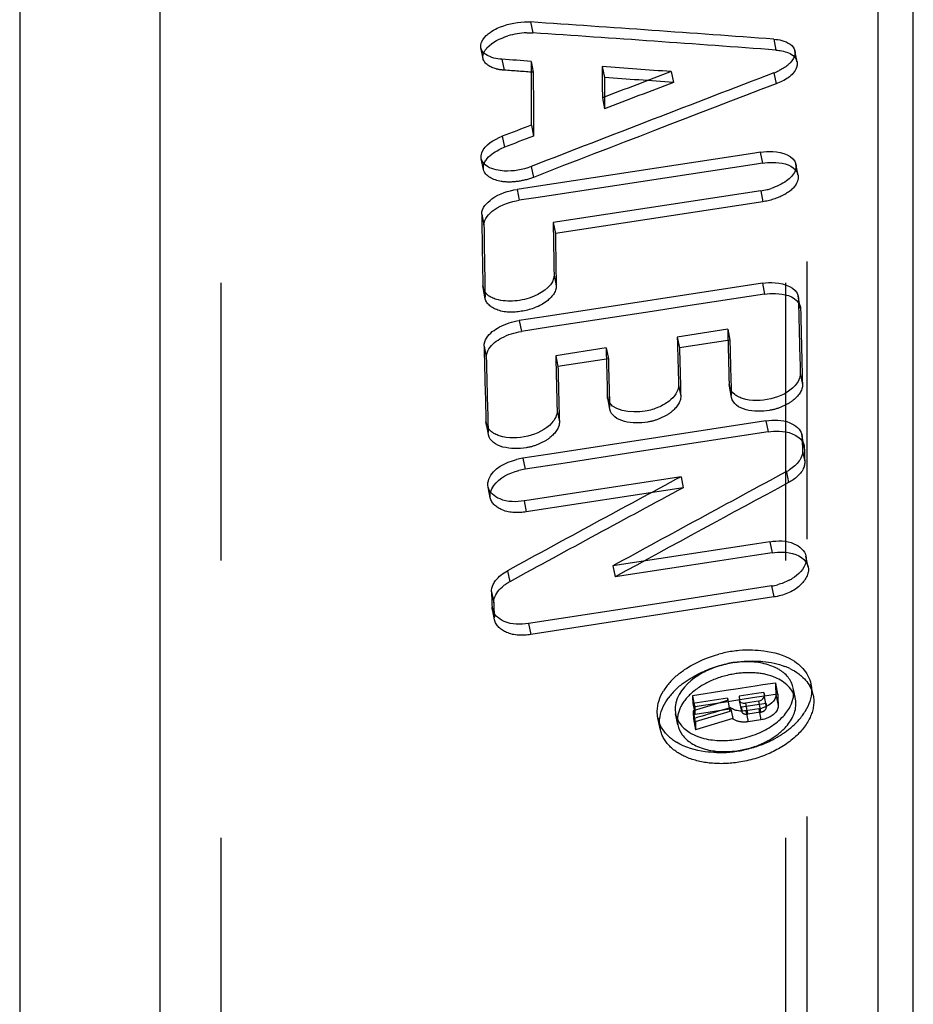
# Model space of a CAD drawing. Header units: millimetres. Extents: x 345 to 655, y 318 to 682.
# Tile 4 of 6: x 350 to 371, y 628 to 651. Entities that reach past the tile are written whole.
import ezdxf

# ---------------------------------------------------------------- set-up
doc = ezdxf.new("R2010")
doc.units = ezdxf.units.MM
doc.header["$LTSCALE"] = 65.185185
doc.linetypes.add('HIDDEN', pattern=[0.2, 0.1, -0.1])
doc.layers.add('KONST.EL_MIT_GEO', color=7, linetype='CONTINUOUS')
doc.layers.add('RUNDUNGEN', color=7, linetype='CONTINUOUS')

msp = doc.modelspace()

# ---------------------------------------------------------------- linework, layer by layer
at = {"layer": 'KONST.EL_MIT_GEO', "color": 7, "linetype": 'Continuous'}
for p, q in [((371, 554.599), (371, 677.5)), ((353.305, 327.561), (353.305, 672.439)), ((350, 668.5), (350, 331.5)), ((362.007, 651.295), (362.059, 651.039)), ((367.72, 650.891), (367.772, 650.635)), ((365.309, 650.128), (365.361, 649.872)), ((363.694, 649.511), (363.746, 649.255)), ((362.024, 648.871), (362.076, 648.615)), ((361.34, 648.608), (361.392, 648.352)), ((367.278, 648.215), (362.093, 647.422)), ((367.402, 648.234), (367.278, 648.215)), ((367.402, 648.234), (367.454, 647.978)), ((367.318, 647.957), (362.44, 647.212)), ((367.454, 647.978), (367.318, 647.957)), ((362.093, 647.422), (361.689, 647.361)), ((361.689, 647.361), (361.741, 647.105)), ((362.132, 647.165), (361.741, 647.105)), ((362.44, 647.212), (362.132, 647.165)), ((367.414, 647.326), (362.537, 646.581)), ((360.858, 646.781), (360.91, 646.525)), ((360.89, 645.046), (360.885, 645.093)), ((360.885, 645.093), (360.902, 645.007)), ((367.453, 645.155), (362.374, 644.377)), ((367.453, 645.155), (367.505, 644.898)), ((367.505, 644.898), (365.599, 644.607)), ((368.294, 644.855), (368.299, 644.808)), ((365.599, 644.607), (364.965, 644.509)), ((362.374, 644.377), (361.74, 644.28)), ((364.965, 644.509), (362.738, 644.169)), ((361.74, 644.28), (361.792, 644.024)), ((362.426, 644.121), (361.792, 644.024)), ((362.738, 644.169), (362.426, 644.121)), ((366.638, 644.073), (365.454, 643.891)), ((360.914, 643.677), (360.966, 643.42)), ((363.782, 643.635), (362.597, 643.454)), ((366.677, 642.73), (366.671, 642.779)), ((366.671, 642.779), (366.69, 642.689)), ((363.816, 642.455), (363.81, 642.504)), ((363.81, 642.504), (363.829, 642.414)), ((360.958, 641.903), (360.977, 641.813)), ((360.964, 641.854), (360.958, 641.903)), ((367.535, 641.921), (364.994, 641.531)), ((367.535, 641.921), (367.588, 641.664)), ((367.588, 641.664), (364.412, 641.176)), ((368.38, 641.6), (368.386, 641.551)), ((364.994, 641.531), (362.456, 641.141)), ((362.456, 641.141), (361.822, 641.044)), ((364.412, 641.176), (362.819, 640.932)), ((361.822, 641.044), (361.875, 640.787)), ((362.819, 640.932), (361.875, 640.787)), ((364.312, 640.42), (363.082, 640.231)), ((365.542, 640.609), (364.312, 640.42)), ((365.542, 640.609), (365.595, 640.352)), ((363.082, 640.231), (361.973, 640.061)), ((361.973, 640.061), (361.853, 640.042)), ((367.629, 639.082), (367.219, 639.019)), ((367.629, 639.082), (367.681, 638.824)), ((367.219, 639.019), (363.94, 638.514)), ((367.681, 638.824), (367.271, 638.761)), ((366.451, 638.635), (365.221, 638.445)), ((367.271, 638.761), (366.451, 638.635)), ((361.464, 638.4), (361.516, 638.142)), ((363.94, 638.514), (363.992, 638.256)), ((365.221, 638.445), (363.992, 638.256)), ((367.668, 638.042), (365.127, 637.65)), ((365.127, 637.65), (361.956, 637.161)), ((361.1, 637.555), (361.119, 637.459)), ((361.106, 637.503), (361.1, 637.555)), ((366.604, 635.584), (365.809, 635.461)), ((366.883, 635.627), (366.604, 635.584)), ((366.981, 635.642), (366.883, 635.627)), ((367.285, 635.689), (366.981, 635.642)), ((367.461, 635.716), (367.285, 635.689)), ((367.759, 635.762), (367.461, 635.716)), ((368.192, 635.577), (368.178, 635.644)), ((365.809, 635.461), (365.845, 635.286)), ((366.631, 635.407), (365.817, 635.281)), ((366.634, 635.351), (365.825, 635.108)), ((366.631, 635.407), (366.634, 635.351)), ((366.631, 635.407), (366.669, 635.178)), ((366.923, 635.366), (366.644, 635.323)), ((367.009, 635.465), (366.91, 635.45)), ((366.91, 635.45), (366.914, 635.359)), ((366.914, 635.359), (366.915, 635.35)), ((366.968, 635.091), (366.915, 635.35)), ((367.312, 635.512), (367.009, 635.465)), ((367.359, 635.338), (367.056, 635.291)), ((367.489, 635.539), (367.312, 635.512)), ((367.359, 635.338), (367.392, 635.177)), ((367.489, 635.539), (367.493, 635.448)), ((367.489, 635.539), (367.501, 635.478)), ((367.493, 635.448), (367.545, 635.189)), ((367.812, 635.503), (367.502, 635.455)), ((365.825, 635.108), (365.861, 634.929)), ((366.703, 635.184), (366.619, 635.159)), ((367.056, 635.291), (367.091, 635.116)), ((367.367, 635.157), (367.064, 635.11)), ((365.435, 634.933), (365.414, 635.036)), ((365.917, 634.948), (365.833, 634.923))]:
    msp.add_line(p, q, dxfattribs=at)
at = {"layer": 'KONST.EL_MIT_GEO', "color": 8, "linetype": 'HIDDEN'}
for p, q in [((368.5, 658.7), (368.5, 341.3)), ((354.723, 658.2), (354.723, 341.8)), ((368, 658.2), (368, 341.8)), ((360.889, 650.433), (360.837, 650.689)), ((368.269, 650.359), (368.217, 650.615)), ((361.332, 650.419), (361.384, 650.163)), ((362.018, 650.37), (362.07, 650.114)), ((363.691, 650.248), (363.743, 649.992)), ((367.723, 650.099), (367.776, 649.843)), ((360.9, 647.827), (360.848, 648.083)), ((362.02, 647.899), (362.072, 647.643)), ((368.291, 647.698), (368.239, 647.954)), ((367.414, 647.326), (367.466, 647.07)), ((367.466, 647.07), (362.589, 646.325)), ((362.537, 646.581), (362.589, 646.325)), ((362.557, 645.349), (362.609, 645.092)), ((360.942, 644.791), (360.902, 645.007)), ((360.942, 644.79), (360.937, 644.836)), ((368.352, 644.551), (368.294, 644.854)), ((368.346, 644.598), (368.352, 644.551)), ((365.454, 643.891), (365.506, 643.635)), ((366.638, 644.073), (366.69, 643.816)), ((366.69, 643.816), (365.506, 643.635)), ((362.597, 643.454), (362.649, 643.197)), ((363.782, 643.635), (363.834, 643.379)), ((363.834, 643.379), (362.649, 643.197)), ((368.343, 643.035), (368.396, 642.779)), ((365.482, 642.761), (365.535, 642.504)), ((366.729, 642.474), (366.69, 642.689)), ((366.729, 642.473), (366.723, 642.522)), ((363.868, 642.199), (363.829, 642.414)), ((362.63, 642.159), (362.683, 641.902)), ((363.868, 642.198), (363.863, 642.247)), ((361.016, 641.598), (360.977, 641.813)), ((361.016, 641.597), (361.01, 641.646)), ((368.439, 641.293), (368.381, 641.599)), ((368.433, 641.343), (368.439, 641.293)), ((368.397, 641.216), (368.449, 640.959)), ((368.017, 640.728), (368.07, 640.471)), ((361.059, 640.11), (361.007, 640.367)), ((365.595, 640.352), (361.906, 639.785)), ((361.853, 640.042), (361.906, 639.785)), ((368.53, 638.485), (368.478, 638.743)), ((361.087, 637.901), (361.139, 637.643)), ((367.668, 638.042), (367.72, 637.784)), ((367.72, 637.784), (362.008, 636.903)), ((361.158, 637.246), (361.119, 637.459)), ((361.159, 637.245), (361.152, 637.297)), ((361.956, 637.161), (362.008, 636.903)), ((367.759, 635.762), (367.812, 635.503)), ((368.231, 635.385), (368.192, 635.577)), ((368.647, 635.477), (368.595, 635.736)), ((366.644, 635.323), (365.862, 635.202)), ((366.91, 635.45), (366.915, 635.35)), ((367.022, 635.381), (366.923, 635.366)), ((367.325, 635.428), (367.022, 635.381)), ((367.502, 635.455), (367.325, 635.428)), ((367.501, 635.478), (367.493, 635.448)), ((367.771, 635.491), (367.824, 635.232)), ((365.817, 635.281), (365.87, 635.022)), ((365.845, 635.286), (365.862, 635.202)), ((366.684, 635.148), (365.87, 635.022)), ((366.687, 635.092), (365.877, 634.849)), ((366.669, 635.178), (366.687, 635.092)), ((366.684, 635.148), (366.687, 635.092)), ((366.703, 635.184), (366.755, 634.925)), ((367.541, 635.28), (366.963, 635.191)), ((366.963, 635.191), (366.967, 635.1)), ((366.967, 635.1), (366.968, 635.091)), ((367.064, 635.11), (367.116, 634.851)), ((367.091, 635.116), (367.108, 635.032)), ((367.367, 635.157), (367.42, 634.898)), ((367.392, 635.177), (367.412, 635.079)), ((367.541, 635.28), (367.545, 635.189)), ((365.05, 634.685), (364.998, 634.944)), ((365.467, 634.777), (365.435, 634.933)), ((365.833, 634.923), (365.885, 634.664)), ((365.861, 634.929), (365.877, 634.849)), ((366.755, 634.925), (365.885, 634.664)), ((367.412, 635.079), (367.108, 635.032)), ((367.42, 634.898), (367.116, 634.851))]:
    msp.add_line(p, q, dxfattribs=at)
at = {"layer": 'KONST.EL_MIT_GEO', "color": 7, "linetype": 'Continuous'}
for centre, radius, start, end in [((361.973, 649.348), 1.694, 92.105, 107.2238), ((367.225, 651.404), 1.397, 290.9041, 296.0274), ((361.88, 647.081), 1.361, 111.012, 117.0058), ((367.175, 648.882), 1.574, 278.7242, 284.2276), ((367.17, 648.907), 1.6, 284.1909, 287.8362), ((362.042, 639.616), 1.445, 98.761, 104.619), ((362.095, 639.359), 1.445, 98.7612, 104.6206), ((367.488, 641.714), 1.119, 298.2598, 302.7481), ((362.044, 637.176), 1.1, 118.6391, 123.2114), ((367.564, 639.173), 1.123, 297.454, 301.4962), ((361.984, 637.266), 0.992, 123.194, 128.0726), ((367.458, 639.396), 1.37, 278.8032, 284.9669), ((367.199, 633.583), 2.957, 98.7961, 105.0582), ((367.187, 633.656), 2.883, 95.5933, 98.7832), ((367.175, 633.796), 2.742, 89.0668, 95.6451), ((367.09, 634.089), 2.173, 93.366, 98.7863), ((367.058, 634.128), 2.128, 109.3315, 114.9198), ((367.104, 634.002), 2.262, 98.8203, 109.3934), ((367.273, 635.115), 1.121, 62.6265, 66.7019), ((367.331, 635.226), 0.996, 57.6554, 62.6423), ((367.389, 635.318), 0.887, 52.4335, 57.6421), ((367.438, 635.382), 0.807, 47.4317, 52.4249), ((367.44, 634.718), 1.533, 64.4965, 69.3365), ((367.701, 635.467), 0.949, 42.1483, 47.3723), ((366.517, 634.672), 1.659, 133.641, 138.2239), ((366.648, 634.535), 1.849, 129.3749, 133.6478), ((366.237, 634.902), 1.297, 143.1967, 148.6002), ((366.374, 634.8), 1.468, 138.2164, 143.1933), ((366.571, 634.412), 1.661, 133.6213, 138.2041), ((366.701, 634.276), 1.85, 129.3548, 133.6281), ((367.625, 635.533), 0.564, 11.5277, 23.1591), ((366.428, 634.54), 1.469, 138.1966, 143.1728), ((367.266, 635.807), 0.657, 278.8411, 285.2229), ((367.361, 635.594), 0.839, 332.5978, 337.6827), ((367.328, 635.784), 1.325, 323.5912, 328.912), ((365.724, 635.092), 0.741, 191.5215, 198.1772), ((365.972, 635.149), 0.57, 191.54, 203.1486), ((367.048, 636.01), 1.684, 314.1461, 318.6848), ((367.19, 635.886), 1.496, 318.6773, 323.5888), ((366.617, 636.343), 1.91, 295.2423, 301.3785), ((366.728, 636.382), 2.176, 304.322, 306.9929), ((366.815, 636.267), 2.032, 306.9886, 309.9184), ((366.921, 636.141), 1.867, 309.904, 314.1528), ((365.984, 635.3), 1.078, 227.0423, 233.1611), ((366.069, 635.413), 1.219, 233.158, 238.7944), ((366.511, 636.533), 2.124, 273.2547, 278.8079), ((366.496, 636.623), 2.216, 278.8517, 289.6322), ((366.537, 636.513), 2.098, 289.5651, 295.2323), ((366.529, 636.706), 2.557, 295.1143, 299.0207), ((366.601, 636.576), 2.408, 299.0301, 302.1788), ((366.662, 636.478), 2.292, 302.1854, 304.3277), ((366.412, 636.977), 2.852, 278.8189, 282.0648), ((366.408, 637), 2.874, 282.0451, 288.4794), ((366.45, 636.875), 2.743, 288.4661, 295.0999), ((366.43, 636.796), 2.67, 268.8164, 275.5777), ((366.42, 636.925), 2.799, 275.5264, 278.813)]:
    msp.add_arc(centre, radius, start, end, dxfattribs=at)
at = {"layer": 'KONST.EL_MIT_GEO', "color": 8, "linetype": 'HIDDEN'}
for centre, radius, start, end in [((368.056, 650.316), 0.217, 11.4018, 25.9777), ((368.058, 647.65), 0.238, 11.7248, 21.6231), ((367.248, 633.345), 2.936, 98.753, 101.9066), ((367.928, 635.331), 0.734, 11.5158, 21.7103), ((365.782, 634.834), 0.747, 181.1124, 191.4812)]:
    msp.add_arc(centre, radius, start, end, dxfattribs=at)
at = {"layer": 'KONST.EL_MIT_GEO', "color": 7, "linetype": 'Continuous'}
for centre, major_axis, ratio, start_param, end_param in [((599.481, 450.272), (497.868, -134.845), 0.305409, 2.135744, 2.148699), ((599.136, 450.357), (497.025, -134.616), 0.305409, 2.135733, 2.14871), ((594.344, 450.481), (495.779, -134.279), 0.305409, 2.139238, 2.140796), ((393.678, 495.165), (-27.63, 179.521), 0.086118, 0.513441, 0.52982), ((594.344, 450.481), (495.779, -134.279), 0.305409, 2.131771, 2.135438), ((395.404, 495.157), (-27.677, 179.825), 0.086118, 0.517592, 0.525629), ((610.904, 538.459), (502.9, 107.008), 0.342034, 8.284589, 8.297547), ((605.767, 538.3), (500.809, 106.563), 0.342034, 1.997518, 2.001185), ((605.422, 538.235), (499.965, 106.383), 0.342034, 8.280721, 8.284395), ((605.767, 538.3), (500.809, 106.563), 0.342034, 2.004985, 2.006544), ((605.422, 538.235), (499.965, 106.383), 0.342034, 8.288201, 8.289763), ((392.456, 495.171), (-27.597, 179.305), 0.086118, 0.550106, 0.567494), ((394.182, 495.163), (-27.643, 179.609), 0.086118, 0.554771, 0.567396), ((400.079, 495.135), (-27.803, 180.649), 0.086118, 6.864385, 6.881678), ((397.13, 495.149), (-27.723, 180.129), 0.086118, 0.586133, 0.597171), ((398.353, 495.143), (-27.757, 180.345), 0.086118, 0.586042, 0.598642), ((392.456, 495.171), (-27.597, 179.305), 0.086118, 0.581733, 0.599157), ((394.182, 495.163), (-27.643, 179.609), 0.086118, 0.586353, 0.599006), ((395.404, 495.157), (-27.677, 179.825), 0.086118, 0.586262, 0.597319), ((400.079, 495.135), (-27.803, 180.649), 0.086118, 0.612662, 0.615813), ((526.428, 523.613), (327.263, 109.995), 0.494898, 8.186944, 8.200986), ((522.879, 523.541), (326.254, 109.656), 0.494898, 8.184931, 8.199004), ((522.723, 523.502), (325.718, 109.476), 0.494898, 8.185101, 8.199199), ((392.456, 495.171), (-27.597, 179.305), 0.086118, 0.636971, 0.640155), ((399.214, 495.139), (-27.78, 180.497), 0.086118, 0.664436, 0.666826), ((397.201, 495.149), (-27.725, 180.142), 0.086118, 0.664743, 0.666333), ((397.201, 495.149), (-27.725, 180.142), 0.086118, 0.667858, 0.669488), ((2696.732, 720.724), (2684.249, 276.614), 0.112469, 2.610389, 2.610916)]:
    msp.add_ellipse(centre, major_axis=major_axis, ratio=ratio, start_param=start_param, end_param=end_param, dxfattribs=at)
at = {"layer": 'KONST.EL_MIT_GEO', "color": 8, "linetype": 'HIDDEN'}
for centre, major_axis, ratio, start_param, end_param in [((593.999, 450.565), (494.935, -134.05), 0.305409, 2.139233, 2.140794), ((393.677, 495.173), (-27.583, 179.216), 0.086118, 6.796632, 6.813038), ((593.999, 450.565), (494.935, -134.05), 0.305409, 2.131753, 2.135427), ((395.403, 495.165), (-27.63, 179.52), 0.086118, 0.517605, 0.525656), ((610.559, 538.395), (502.056, 106.828), 0.342034, 2.001428, 2.014408), ((392.454, 495.179), (-27.55, 179), 0.086118, 6.833359, 6.850777), ((394.18, 495.171), (-27.597, 179.304), 0.086118, 0.554846, 0.567494), ((400.077, 495.143), (-27.757, 180.344), 0.086118, 0.58132, 0.598643), ((398.351, 495.151), (-27.71, 180.04), 0.086118, 6.869356, 6.881978), ((392.454, 495.179), (-27.55, 179), 0.086118, 6.865041, 6.882494), ((397.129, 495.157), (-27.677, 179.824), 0.086118, 0.586262, 0.597319), ((394.18, 495.171), (-27.597, 179.304), 0.086118, 0.586483, 0.599157), ((395.403, 495.165), (-27.63, 179.52), 0.086118, 6.869576, 6.880652), ((400.077, 495.143), (-27.757, 180.344), 0.086118, 0.612835, 0.615992), ((526.271, 523.575), (326.727, 109.815), 0.494898, 1.903932, 1.917998), ((392.454, 495.179), (-27.55, 179), 0.086118, 6.920374, 6.923563), ((399.213, 495.147), (-27.733, 180.192), 0.086118, 0.664699, 0.667094), ((397.199, 495.157), (-27.678, 179.837), 0.086118, 0.665007, 0.6666), ((397.199, 495.157), (-27.678, 179.837), 0.086118, 0.668127, 0.66976)]:
    msp.add_ellipse(centre, major_axis=major_axis, ratio=ratio, start_param=start_param, end_param=end_param, dxfattribs=at)
at = {"layer": 'KONST.EL_MIT_GEO', "color": 7, "linetype": 'Continuous'}
for points, knots in [([(361.053, 651.049), (361.107, 651.086), (361.356, 651.225), (361.643, 651.289), (361.862, 651.297)], [0, 0, 0, 0, 0.229021, 1, 1, 1, 1]), ([(360.837, 650.689), (360.833, 650.712), (360.83, 650.822), (360.903, 650.92), (360.965, 650.977)], [0, 0, 0, 0, 0.216526, 1, 1, 1, 1]), ([(360.906, 650.572), (360.924, 650.614), (361.063, 650.807), (361.292, 650.91), (361.472, 650.966)], [0, 0, 0, 0, 0.195228, 1, 1, 1, 1]), ([(367.72, 650.891), (367.784, 650.886), (367.969, 650.863), (368.191, 650.744), (368.217, 650.615)], [0, 0, 0, 0, 0.325314, 1, 1, 1, 1]), ([(361.332, 650.419), (361.269, 650.423), (361.085, 650.447), (360.863, 650.561), (360.837, 650.689)], [0, 0, 0, 0, 0.326754, 1, 1, 1, 1]), ([(367.772, 650.635), (367.818, 650.632), (367.969, 650.612), (368.127, 650.556), (368.203, 650.479)], [0, 0, 0, 0, 0.295525, 1, 1, 1, 1]), ([(368.217, 650.615), (368.221, 650.593), (368.225, 650.487), (368.161, 650.391), (368.105, 650.333)], [0, 0, 0, 0, 0.220028, 1, 1, 1, 1]), ([(368.105, 650.333), (368.088, 650.316), (368.008, 650.242), (367.913, 650.185), (367.838, 650.148)], [0, 0, 0, 0, 0.226225, 1, 1, 1, 1]), ([(360.848, 648.083), (360.839, 648.129), (360.878, 648.393), (361.149, 648.534), (361.34, 648.608)], [0, 0, 0, 0, 0.187217, 1, 1, 1, 1]), ([(360.912, 647.962), (360.923, 647.994), (361.003, 648.138), (361.146, 648.235), (361.262, 648.294)], [0, 0, 0, 0, 0.20588, 1, 1, 1, 1]), ([(367.402, 648.234), (367.501, 648.249), (367.786, 648.273), (368.198, 648.154), (368.239, 647.954)], [0, 0, 0, 0, 0.329543, 1, 1, 1, 1]), ([(362.02, 647.899), (361.82, 647.821), (361.535, 647.77), (361.258, 647.804), (361.195, 647.819)], [0, 0, 0, 0, 0.769521, 1, 1, 1, 1]), ([(367.454, 647.978), (367.534, 647.99), (367.795, 648.009), (368.104, 647.959), (368.228, 647.819)], [0, 0, 0, 0, 0.301257, 1, 1, 1, 1]), ([(368.239, 647.954), (368.25, 647.903), (368.222, 647.738), (368.004, 647.526), (367.788, 647.425), (367.66, 647.384)], [0, 0, 0, 0, 0.182463, 0.537431, 1, 1, 1, 1]), ([(360.858, 646.781), (360.856, 646.924), (361.146, 647.229), (361.481, 647.329), (361.689, 647.361)], [0, 0, 0, 0, 0.406026, 1, 1, 1, 1]), ([(360.91, 646.525), (360.908, 646.668), (361.198, 646.973), (361.533, 647.073), (361.741, 647.105)], [0, 0, 0, 0, 0.406039, 1, 1, 1, 1]), ([(362.557, 645.349), (362.561, 645.122), (362.145, 644.833), (361.654, 644.723), (361.34, 644.735), (361.202, 644.776)], [0, 0, 0, 0, 0.429961, 0.727428, 1, 1, 1, 1]), ([(361.095, 644.818), (361.068, 644.831), (360.978, 644.882), (360.905, 644.974), (360.89, 645.047)], [0, 0, 0, 0, 0.287504, 1, 1, 1, 1]), ([(367.453, 645.155), (367.552, 645.17), (367.843, 645.194), (368.251, 645.058), (368.294, 644.854)], [0, 0, 0, 0, 0.325196, 1, 1, 1, 1]), ([(367.505, 644.898), (367.589, 644.911), (367.861, 644.93), (368.193, 644.859), (368.303, 644.698)], [0, 0, 0, 0, 0.304471, 1, 1, 1, 1]), ([(360.914, 643.677), (360.912, 643.744), (360.988, 643.943), (361.294, 644.165), (361.579, 644.256), (361.74, 644.28)], [0, 0, 0, 0, 0.184561, 0.551893, 1, 1, 1, 1]), ([(360.966, 643.42), (360.965, 643.487), (361.04, 643.686), (361.346, 643.909), (361.631, 643.999), (361.792, 644.024)], [0, 0, 0, 0, 0.184579, 0.551911, 1, 1, 1, 1]), ([(368.343, 643.035), (368.346, 642.933), (368.172, 642.625), (367.655, 642.401), (367.195, 642.377), (366.984, 642.447)], [0, 0, 0, 0, 0.189663, 0.589024, 1, 1, 1, 1]), ([(365.482, 642.761), (365.486, 642.616), (365.308, 642.392), (365.002, 642.229), (364.533, 642.075), (363.88, 642.15), (363.816, 642.456)], [0, 0, 0, 0, 0.218217, 0.366151, 0.527148, 1, 1, 1, 1]), ([(366.879, 642.492), (366.852, 642.506), (366.762, 642.561), (366.692, 642.656), (366.677, 642.73)], [0, 0, 0, 0, 0.282884, 1, 1, 1, 1]), ([(362.63, 642.159), (362.633, 642.057), (362.459, 641.749), (361.942, 641.524), (361.482, 641.501), (361.271, 641.571)], [0, 0, 0, 0, 0.189736, 0.589069, 1, 1, 1, 1]), ([(361.166, 641.615), (361.139, 641.629), (361.049, 641.685), (360.979, 641.78), (360.964, 641.854)], [0, 0, 0, 0, 0.282825, 1, 1, 1, 1]), ([(367.535, 641.921), (367.722, 641.949), (368.051, 641.961), (368.354, 641.729), (368.38, 641.6)], [0, 0, 0, 0, 0.589488, 1, 1, 1, 1]), ([(367.588, 641.664), (367.673, 641.677), (367.948, 641.696), (368.284, 641.611), (368.391, 641.444)], [0, 0, 0, 0, 0.302687, 1, 1, 1, 1]), ([(361.007, 640.367), (360.994, 640.429), (361.052, 640.774), (361.421, 640.947), (361.678, 641.014)], [0, 0, 0, 0, 0.193195, 1, 1, 1, 1]), ([(368.355, 641.042), (368.35, 641.032), (368.339, 641.013), (368.327, 640.994), (368.32, 640.984)], [0, 0, 0, 0, 0.492164, 1, 1, 1, 1]), ([(361.063, 640.246), (361.077, 640.302), (361.216, 640.563), (361.508, 640.699), (361.73, 640.757)], [0, 0, 0, 0, 0.202036, 1, 1, 1, 1]), ([(361.853, 640.042), (361.666, 640.014), (361.337, 640.004), (361.034, 640.238), (361.007, 640.367)], [0, 0, 0, 0, 0.58888, 1, 1, 1, 1]), ([(367.629, 639.082), (367.816, 639.111), (368.152, 639.118), (368.45, 638.876), (368.478, 638.744)], [0, 0, 0, 0, 0.584342, 1, 1, 1, 1]), ([(367.681, 638.824), (367.764, 638.837), (368.038, 638.856), (368.362, 638.77), (368.476, 638.609)], [0, 0, 0, 0, 0.297681, 1, 1, 1, 1]), ([(368.478, 638.744), (368.487, 638.699), (368.48, 638.476), (368.296, 638.304), (368.151, 638.215)], [0, 0, 0, 0, 0.211651, 1, 1, 1, 1]), ([(361.128, 638.08), (361.143, 638.111), (361.227, 638.244), (361.357, 638.342), (361.464, 638.4)], [0, 0, 0, 0, 0.221462, 1, 1, 1, 1]), ([(361.139, 637.643), (361.138, 637.678), (361.159, 637.838), (361.275, 637.971), (361.372, 638.048)], [0, 0, 0, 0, 0.218547, 1, 1, 1, 1]), ([(361.956, 637.161), (361.768, 637.132), (361.431, 637.126), (361.134, 637.37), (361.106, 637.503)], [0, 0, 0, 0, 0.583111, 1, 1, 1, 1]), ([(367.22, 636.538), (367.308, 636.536), (367.631, 636.514), (367.954, 636.424), (368.156, 636.303)], [0, 0, 0, 0, 0.273152, 1, 1, 1, 1]), ([(365.475, 635.964), (365.54, 636.018), (365.83, 636.227), (366.167, 636.367), (366.43, 636.438)], [0, 0, 0, 0, 0.235907, 1, 1, 1, 1]), ([(367.274, 636.279), (367.338, 636.278), (367.577, 636.265), (367.816, 636.216), (367.981, 636.153)], [0, 0, 0, 0, 0.264705, 1, 1, 1, 1]), ([(366.161, 636.057), (366.056, 636.008), (365.72, 635.82), (365.424, 635.469), (365.404, 635.195)], [0, 0, 0, 0, 0.297276, 1, 1, 1, 1]), ([(368.309, 635.978), (368.343, 635.952), (368.468, 635.849), (368.566, 635.713), (368.61, 635.602)], [0, 0, 0, 0, 0.266174, 1, 1, 1, 1]), ([(364.998, 634.944), (364.987, 634.995), (364.966, 635.215), (365.043, 635.435), (365.13, 635.578)], [0, 0, 0, 0, 0.237361, 1, 1, 1, 1]), ([(368.594, 635.736), (368.605, 635.686), (368.626, 635.465), (368.549, 635.244), (368.462, 635.1)], [0, 0, 0, 0, 0.236308, 1, 1, 1, 1]), ([(365.036, 634.819), (365.035, 634.869), (365.052, 635.085), (365.153, 635.288), (365.252, 635.421)], [0, 0, 0, 0, 0.233309, 1, 1, 1, 1]), ([(366.915, 635.35), (366.922, 635.314), (366.988, 635.285), (367.039, 635.288), (367.056, 635.291)], [0, 0, 0, 0, 0.685905, 1, 1, 1, 1]), ([(367.359, 635.338), (367.377, 635.341), (367.433, 635.355), (367.494, 635.407), (367.493, 635.448)], [0, 0, 0, 0, 0.30415, 1, 1, 1, 1]), ([(367.771, 635.491), (367.772, 635.471), (367.759, 635.378), (367.689, 635.303), (367.631, 635.261)], [0, 0, 0, 0, 0.217363, 1, 1, 1, 1]), ([(368.159, 634.95), (368.177, 634.986), (368.237, 635.122), (368.252, 635.28), (368.231, 635.386)], [0, 0, 0, 0, 0.268688, 1, 1, 1, 1]), ([(367.865, 634.596), (367.897, 634.623), (368.011, 634.726), (368.108, 634.85), (368.159, 634.95)], [0, 0, 0, 0, 0.268302, 1, 1, 1, 1]), ([(365.729, 634.61), (365.764, 634.587), (365.921, 634.5), (366.097, 634.451), (366.233, 634.43)], [0, 0, 0, 0, 0.231674, 1, 1, 1, 1]), ([(366.375, 634.127), (366.287, 634.129), (365.963, 634.153), (365.64, 634.248), (365.438, 634.37)], [0, 0, 0, 0, 0.272571, 1, 1, 1, 1])]:
    msp.add_open_spline(points, degree=3, knots=knots, dxfattribs=at)
for points in [[(361.862, 651.297), (361.91, 651.299), (361.959, 651.298), (362.007, 651.295)], [(360.965, 650.977), (360.992, 651.003), (361.022, 651.027), (361.053, 651.049)], [(361.914, 651.041), (361.962, 651.043), (362.011, 651.042), (362.059, 651.039)], [(360.873, 648.017), (360.862, 648.037), (360.853, 648.06), (360.848, 648.083)], [(360.995, 647.896), (360.946, 647.926), (360.9, 647.967), (360.873, 648.017)], [(361.195, 647.819), (361.125, 647.835), (361.056, 647.859), (360.995, 647.896)], [(361.202, 644.776), (361.166, 644.787), (361.129, 644.801), (361.095, 644.818)], [(366.984, 642.447), (366.948, 642.459), (366.912, 642.474), (366.879, 642.492)], [(361.271, 641.571), (361.235, 641.583), (361.199, 641.598), (361.166, 641.615)], [(368.397, 641.216), (368.399, 641.157), (368.382, 641.096), (368.355, 641.042)], [(368.32, 640.984), (368.262, 640.899), (368.18, 640.829), (368.093, 640.773)], [(368.082, 638.176), (367.996, 638.131), (367.905, 638.097), (367.812, 638.072)], [(361.087, 637.901), (361.085, 637.962), (361.101, 638.025), (361.128, 638.08)], [(367.361, 636.243), (367.229, 636.262), (367.095, 636.267), (366.962, 636.259)], [(368.156, 636.303), (368.223, 636.264), (368.286, 636.218), (368.343, 636.165)], [(367.717, 636.144), (367.604, 636.193), (367.482, 636.225), (367.361, 636.243)], [(368.1, 636.102), (368.173, 636.067), (368.244, 636.026), (368.309, 635.978)], [(368.404, 636.104), (368.497, 636.001), (368.567, 635.871), (368.594, 635.736)], [(365.528, 635.706), (365.642, 635.799), (365.766, 635.88), (365.896, 635.949)], [(368.077, 635.872), (368.05, 635.909), (368.018, 635.944), (367.984, 635.976)], [(368.144, 635.755), (368.126, 635.796), (368.103, 635.835), (368.077, 635.872)], [(368.188, 635.486), (368.192, 635.539), (368.189, 635.593), (368.178, 635.645)], [(368.137, 635.276), (368.164, 635.342), (368.183, 635.414), (368.188, 635.486)], [(365.404, 635.195), (365.4, 635.142), (365.404, 635.087), (365.414, 635.035)], [(366.799, 635.13), (366.764, 635.142), (366.731, 635.16), (366.703, 635.184)], [(366.924, 635.104), (366.882, 635.107), (366.839, 635.115), (366.799, 635.13)], [(367.064, 635.11), (367.018, 635.103), (366.971, 635.101), (366.924, 635.104)], [(367.631, 635.261), (367.573, 635.22), (367.506, 635.191), (367.438, 635.172)], [(368.023, 635.076), (368.054, 635.118), (368.082, 635.162), (368.106, 635.208)], [(365.25, 634.511), (365.148, 634.606), (365.063, 634.728), (365.02, 634.861)], [(365.449, 634.925), (365.485, 634.841), (365.542, 634.765), (365.609, 634.703)], [(367.612, 634.712), (367.72, 634.779), (367.823, 634.857), (367.913, 634.948)], [(367.913, 634.948), (367.952, 634.988), (367.989, 635.031), (368.023, 635.076)], [(365.467, 634.776), (365.484, 634.694), (365.52, 634.615), (365.569, 634.547)], [(365.609, 634.703), (365.646, 634.668), (365.687, 634.637), (365.729, 634.61)], [(365.569, 634.547), (365.626, 634.469), (365.701, 634.402), (365.783, 634.35)], [(366.233, 634.43), (366.364, 634.41), (366.499, 634.405), (366.632, 634.412)], [(365.783, 634.35), (365.83, 634.32), (365.879, 634.294), (365.93, 634.271)], [(365.93, 634.271), (366.044, 634.221), (366.165, 634.189), (366.287, 634.17)]]:
    msp.add_open_spline(points, degree=3, dxfattribs=at)
at = {"layer": 'KONST.EL_MIT_GEO', "color": 8, "linetype": 'HIDDEN'}
for points in [[(360.889, 650.433), (360.88, 650.479), (360.888, 650.529), (360.906, 650.572)], [(368.203, 650.479), (368.222, 650.459), (368.239, 650.436), (368.251, 650.411)], [(360.9, 647.827), (360.891, 647.871), (360.896, 647.92), (360.912, 647.962)], [(368.228, 647.819), (368.25, 647.795), (368.268, 647.767), (368.28, 647.738)], [(368.303, 644.698), (368.323, 644.668), (368.339, 644.634), (368.346, 644.598)], [(368.391, 641.444), (368.411, 641.413), (368.425, 641.378), (368.433, 641.343)], [(361.06, 640.11), (361.05, 640.154), (361.053, 640.202), (361.063, 640.246)], [(368.476, 638.609), (368.502, 638.572), (368.521, 638.53), (368.53, 638.486)], [(366.801, 636.247), (366.957, 636.271), (367.116, 636.282), (367.274, 636.279)], [(365.896, 635.949), (366.129, 636.074), (366.383, 636.163), (366.642, 636.218)], [(367.412, 635.079), (367.442, 635.083), (367.473, 635.095), (367.499, 635.113)], [(367.499, 635.113), (367.523, 635.13), (367.547, 635.159), (367.545, 635.189)], [(367.486, 634.357), (367.621, 634.421), (367.751, 634.501), (367.865, 634.596)], [(366.287, 634.17), (366.486, 634.14), (366.692, 634.144), (366.891, 634.175)], [(366.891, 634.175), (367.096, 634.207), (367.299, 634.268), (367.486, 634.357)]]:
    msp.add_open_spline(points, degree=3, dxfattribs=at)
for points, knots in [([(361.384, 650.163), (361.321, 650.167), (361.137, 650.191), (360.915, 650.306), (360.889, 650.433)], [0, 0, 0, 0, 0.326754, 1, 1, 1, 1]), ([(368.269, 650.359), (368.278, 650.314), (368.235, 650.052), (367.966, 649.915), (367.776, 649.843)], [0, 0, 0, 0, 0.184576, 1, 1, 1, 1]), ([(362.072, 647.643), (361.949, 647.595), (361.692, 647.535), (361.289, 647.52), (360.934, 647.664), (360.9, 647.827)], [0, 0, 0, 0, 0.311894, 0.607275, 1, 1, 1, 1]), ([(368.291, 647.698), (368.305, 647.634), (368.249, 647.422), (367.931, 647.191), (367.636, 647.096), (367.466, 647.07)], [0, 0, 0, 0, 0.175373, 0.538722, 1, 1, 1, 1]), ([(362.609, 645.092), (362.612, 644.952), (362.349, 644.646), (361.836, 644.48), (361.301, 644.444), (360.969, 644.662), (360.942, 644.79)], [0, 0, 0, 0, 0.209569, 0.511021, 0.803978, 1, 1, 1, 1]), ([(368.396, 642.779), (368.399, 642.634), (368.222, 642.409), (367.915, 642.246), (367.446, 642.091), (366.793, 642.167), (366.729, 642.474)], [0, 0, 0, 0, 0.218365, 0.366253, 0.527169, 1, 1, 1, 1]), ([(365.535, 642.504), (365.538, 642.359), (365.361, 642.135), (365.054, 641.972), (364.585, 641.818), (363.932, 641.893), (363.868, 642.199)], [0, 0, 0, 0, 0.218232, 0.366161, 0.52715, 1, 1, 1, 1]), ([(362.683, 641.902), (362.686, 641.758), (362.509, 641.533), (362.202, 641.369), (361.733, 641.215), (361.08, 641.291), (361.016, 641.597)], [0, 0, 0, 0, 0.218417, 0.366289, 0.527177, 1, 1, 1, 1]), ([(368.449, 640.959), (368.45, 640.915), (368.408, 640.701), (368.218, 640.551), (368.07, 640.471)], [0, 0, 0, 0, 0.206798, 1, 1, 1, 1]), ([(361.906, 639.785), (361.719, 639.756), (361.389, 639.747), (361.086, 639.981), (361.06, 640.11)], [0, 0, 0, 0, 0.588843, 1, 1, 1, 1]), ([(368.53, 638.486), (368.562, 638.33), (368.314, 637.939), (367.941, 637.818), (367.72, 637.784)], [0, 0, 0, 0, 0.414539, 1, 1, 1, 1]), ([(362.008, 636.903), (361.821, 636.874), (361.484, 636.868), (361.186, 637.112), (361.159, 637.245)], [0, 0, 0, 0, 0.583066, 1, 1, 1, 1]), ([(366.809, 635.978), (366.615, 635.948), (366.247, 635.842), (365.79, 635.562), (365.488, 635.197), (365.442, 634.901), (365.467, 634.776)], [0, 0, 0, 0, 0.298731, 0.574509, 0.806363, 1, 1, 1, 1]), ([(368.231, 635.386), (368.185, 635.612), (367.838, 635.912), (367.3, 636.015), (366.975, 636.004), (366.809, 635.978)], [0, 0, 0, 0, 0.418786, 0.693837, 1, 1, 1, 1]), ([(368.647, 635.477), (368.68, 635.315), (368.618, 634.928), (368.227, 634.449), (367.632, 634.079), (367.153, 633.938), (366.9, 633.899)], [0, 0, 0, 0, 0.193521, 0.426163, 0.701847, 1, 1, 1, 1]), ([(366.968, 635.091), (366.975, 635.055), (367.041, 635.025), (367.092, 635.029), (367.108, 635.032)], [0, 0, 0, 0, 0.685937, 1, 1, 1, 1]), ([(367.824, 635.232), (367.826, 635.195), (367.769, 635.01), (367.565, 634.92), (367.42, 634.898)], [0, 0, 0, 0, 0.200762, 1, 1, 1, 1]), ([(367.116, 634.851), (367.081, 634.846), (366.958, 634.836), (366.823, 634.867), (366.755, 634.925)], [0, 0, 0, 0, 0.283887, 1, 1, 1, 1]), ([(366.9, 633.899), (366.683, 633.866), (366.262, 633.849), (365.685, 633.979), (365.241, 634.256), (365.079, 634.544), (365.051, 634.685)], [0, 0, 0, 0, 0.301485, 0.572414, 0.801959, 1, 1, 1, 1])]:
    msp.add_open_spline(points, degree=3, knots=knots, dxfattribs=at)
at = {"layer": 'RUNDUNGEN', "color": 8, "linetype": 'HIDDEN'}
msp.add_line((371, 323.603), (371, 676.397), dxfattribs=at)
at = {"layer": 'RUNDUNGEN', "color": 7, "linetype": 'Continuous'}
msp.add_line((370.174, 549.61), (370.174, 675.414), dxfattribs=at)

doc.saveas('drawing.dxf')
